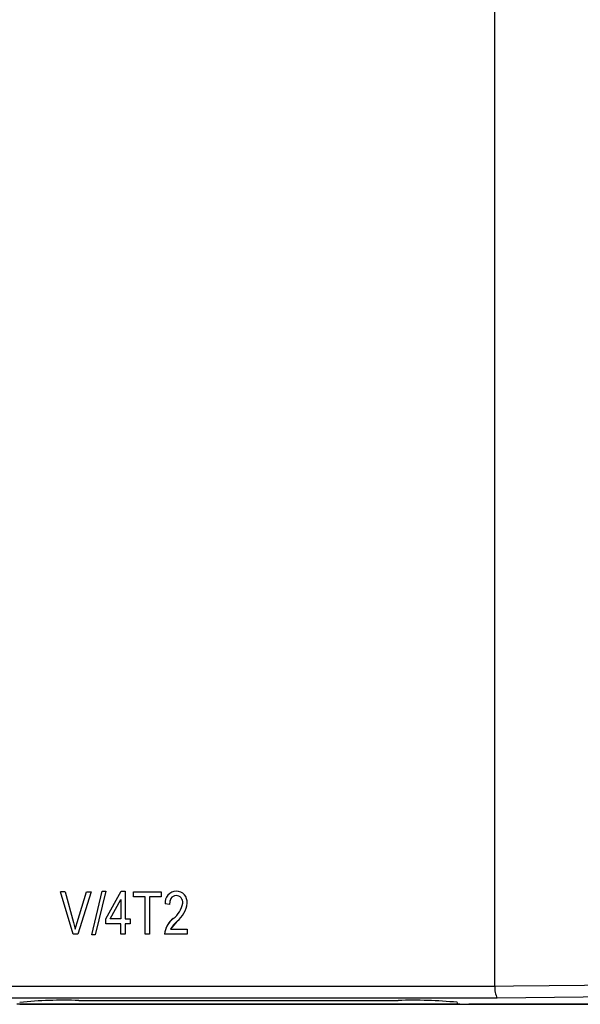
# Model space of a CAD drawing. Header units: millimetres. Extents: x 0 to 1676, y 0 to 1295.
# Tile 7 of 64: x 243 to 290, y 308 to 392. Entities that reach past the tile are written whole.
import ezdxf

# ---------------------------------------------------------------- set-up
doc = ezdxf.new("R2010")
doc.units = ezdxf.units.MM
doc.header["$LTSCALE"] = 6

msp = doc.modelspace()

# ---------------------------------------------------------------- linework, layer by layer
for p, q in [((282.814, 310.011), (282.814, 559.334)), ((247.152, 314.409), (246.077, 318.005)), ((247.152, 314.409), (246.077, 318.005)), ((246.461, 318.005), (246.077, 318.005)), ((246.077, 318.005), (246.077, 318.005)), ((246.461, 318.005), (247.181, 315.396)), ((247.483, 315.396), (248.283, 318.005)), ((248.671, 318.005), (247.538, 314.409)), ((248.671, 318.005), (247.538, 314.409)), ((248.283, 318.005), (248.671, 318.005)), ((248.671, 318.005), (248.671, 318.005)), ((248.709, 314.363), (249.607, 318.052)), ((249.894, 318.052), (248.995, 314.363)), ((249.894, 318.052), (248.995, 314.363)), ((249.607, 318.052), (249.894, 318.052)), ((249.894, 318.052), (249.894, 318.052)), ((249.917, 315.717), (251.199, 318.052)), ((251.199, 318.052), (251.551, 318.052)), ((251.551, 318.052), (251.551, 315.717)), ((252.252, 317.585), (252.252, 318.005)), ((252.252, 318.005), (254.587, 318.005)), ((254.587, 318.005), (254.587, 317.585)), ((250.285, 315.717), (251.178, 317.342)), ((250.285, 315.717), (251.178, 317.342)), ((251.178, 317.342), (251.178, 315.717)), ((253.232, 317.585), (252.252, 317.585)), ((253.232, 317.585), (252.252, 317.585)), ((252.252, 317.585), (252.252, 317.585)), ((253.232, 314.409), (253.232, 317.585)), ((254.587, 317.585), (253.606, 317.585)), ((254.587, 317.585), (253.606, 317.585)), ((253.606, 317.585), (253.606, 314.409)), ((254.587, 317.585), (254.587, 317.585)), ((255.857, 317.678), (255.857, 317.678)), ((255.287, 316.931), (254.914, 316.978)), ((255.287, 316.931), (254.914, 316.978)), ((254.914, 316.978), (254.914, 316.978)), ((255.287, 316.931), (255.287, 316.931)), ((256.408, 317.051), (256.408, 317.051)), ((256.781, 317.044), (256.781, 317.044)), ((249.917, 315.297), (249.917, 315.717)), ((251.178, 315.717), (250.285, 315.717)), ((251.551, 315.717), (251.972, 315.717)), ((251.972, 315.717), (251.972, 315.297)), ((255.936, 315.528), (255.381, 314.83)), ((255.604, 315.744), (255.604, 315.744)), ((255.936, 315.528), (255.936, 315.528)), ((247.181, 315.396), (247.325, 314.83)), ((251.178, 315.297), (249.917, 315.297)), ((251.178, 315.297), (249.917, 315.297)), ((249.917, 315.297), (249.917, 315.297)), ((251.178, 314.409), (251.178, 315.297)), ((251.972, 315.297), (251.551, 315.297)), ((251.972, 315.297), (251.551, 315.297)), ((251.551, 315.297), (251.551, 314.409)), ((251.972, 315.297), (251.972, 315.297)), ((255.381, 314.83), (256.781, 314.83)), ((256.781, 314.83), (256.781, 314.409)), ((247.538, 314.409), (247.152, 314.409)), ((247.538, 314.409), (247.152, 314.409)), ((247.152, 314.409), (247.152, 314.409)), ((247.538, 314.409), (247.538, 314.409)), ((248.995, 314.363), (248.709, 314.363)), ((248.995, 314.363), (248.709, 314.363)), ((248.709, 314.363), (248.709, 314.363)), ((248.995, 314.363), (248.995, 314.363)), ((251.551, 314.409), (251.178, 314.409)), ((251.551, 314.409), (251.178, 314.409)), ((251.178, 314.409), (251.178, 314.409)), ((251.551, 314.409), (251.551, 314.409)), ((253.606, 314.409), (253.232, 314.409)), ((253.606, 314.409), (253.232, 314.409)), ((253.232, 314.409), (253.232, 314.409)), ((253.606, 314.409), (253.606, 314.409)), ((256.781, 314.409), (254.867, 314.409)), ((256.781, 314.409), (254.867, 314.409)), ((254.867, 314.409), (254.867, 314.409)), ((256.781, 314.409), (256.781, 314.409)), ((282.814, 310.009), (148.225, 310.009)), ((284.378, 310.021), (282.814, 310.009)), ((282.814, 310.009), (282.814, 310.011)), ((283.005, 309.005), (148.225, 309.005)), ((279.842, 308.49), (242.394, 308.49)), ((242.622, 308.506), (279.622, 308.506)), ((247.622, 308.814), (274.622, 308.814)), ((279.622, 308.657), (279.622, 308.493)), ((279.622, 308.493), (355.989, 308.493)), ((279.842, 308.49), (280.594, 308.49)), ((349.728, 308.49), (280.594, 308.49))]:
    msp.add_line(p, q)
at = {"flags": 128}
for points in [[(255.857, 317.678), (255.725, 317.663), (255.604, 317.616), (255.498, 317.54), (255.412, 317.437), (255.32, 317.219), (255.287, 316.931)], [(255.857, 317.678), (255.72, 317.661), (255.6, 317.615), (255.497, 317.54), (255.412, 317.437), (255.313, 317.193), (255.287, 316.931)], [(255.936, 315.528), (255.633, 315.198), (255.381, 314.83)], [(247.325, 314.83), (247.401, 315.114), (247.483, 315.396)], [(323.175, 310.25), (313.29, 310.237), (303.457, 310.195), (293.413, 310.121), (284.378, 310.021)], [(323.175, 309.246), (312.928, 309.23), (302.727, 309.185), (292.708, 309.109), (283.005, 309.005)]]:
    msp.add_lwpolyline(points, dxfattribs=at)
for centre, radius, start, end in [((255.894, 317.067), 0.985, 91.35908, 185.21863), ((255.86, 317.127), 0.925, 354.8828, 89.32578), ((255.838, 317.106), 0.572, 354.48121, 88.14592), ((255.839, 317.107), 0.571, 354.38644, 88.24069), ((254.398, 317.386), 2.038, 306.287, 350.53298), ((254.606, 317.263), 2.186, 307.45763, 354.2407), ((254.606, 317.263), 2.186, 307.45763, 354.2407), ((256.805, 314.21), 1.949, 128.06542, 174.1177), ((256.706, 314.278), 1.834, 126.94696, 169.00208), ((284.505, 309.81), 1.702, 173.25989, 208.21575), ((246.378, 268.764), 40.069, 88.22051, 95.37829), ((275.867, 268.78), 40.054, 84.62033, 91.78087)]:
    msp.add_arc(centre, radius, start, end)

doc.saveas('drawing.dxf')
